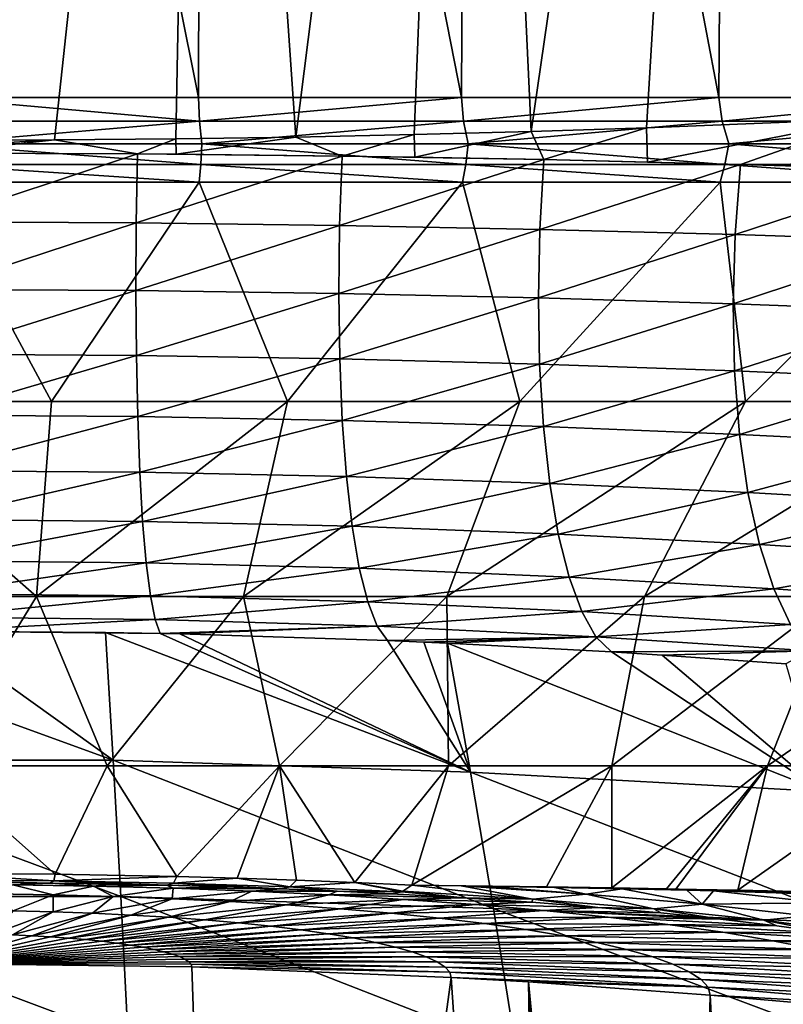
# Model space of a CAD drawing. Header units: metres. Extents: x -90 to 304, y -90 to 74.
# Tile 49 of 256: x 0.76 to 7.44, y -76.74 to -68.13. Entities that reach past the tile are written whole.
import ezdxf

# ---------------------------------------------------------------- set-up
doc = ezdxf.new("R2010")
doc.units = ezdxf.units.M
doc.layers.add('solid_21662050_350', color=7, linetype='CONTINUOUS')

msp = doc.modelspace()

# ---------------------------------------------------------------- linework, layer by layer
at = {"layer": 'solid_21662050_350'}
for points in [[(0, -57.25, 22.5), (0, -68.809189, 22.5), (2.324158, -68.809189, 22.379641)], [(2.352081, -57.25, 22.37672), (0, -57.25, 22.5), (2.324158, -68.809189, 22.379641)], [(0, -69.185211, -22.5), (0, -57.25, -22.5), (2.352081, -57.25, -22.37672)], [(1.064725, -69.181488, -22.474794), (0, -69.185211, -22.5), (2.352081, -57.25, -22.37672)], [(2.125535, -69.172195, -22.399378), (1.064725, -69.181488, -22.474794), (2.352081, -57.25, -22.37672)], [(3.174074, -69.156425, -22.274992), (2.125535, -69.172195, -22.399378), (2.352081, -57.25, -22.37672)], [(2.352081, -57.25, 22.37672), (2.324158, -68.809189, 22.379641), (4.623451, -68.809189, 22.019848)], [(4.677896, -57.25, 22.008341), (2.352081, -57.25, 22.37672), (4.623451, -68.809189, 22.019848)], [(3.174074, -69.156425, -22.274992), (2.352081, -57.25, -22.37672), (4.677896, -57.25, -22.008341)], [(4.210324, -69.134697, -22.10256), (3.174074, -69.156425, -22.274992), (4.677896, -57.25, -22.008341)], [(5.233034, -69.107201, -21.882992), (4.210324, -69.134697, -22.10256), (4.677896, -57.25, -22.008341)], [(4.677896, -57.25, 22.008341), (4.623451, -68.809189, 22.019848), (6.873279, -68.809189, 21.424473)], [(6.952685, -57.25, 21.398838), (4.677896, -57.25, 22.008341), (6.873279, -68.809189, 21.424473)], [(5.233034, -69.107201, -21.882992), (4.677896, -57.25, -22.008341), (6.952685, -57.25, -21.398838)], [(6.239777, -69.074722, -21.617474), (5.233034, -69.107201, -21.882992), (6.952685, -57.25, -21.398838)], [(8.197012, -68.996078, -20.953735), (6.239777, -69.074722, -21.617474), (6.952685, -57.25, -21.398838)], [(6.952685, -57.25, 21.398838), (6.873279, -68.809189, 21.424473), (9.049573, -68.809189, 20.599884)], [(9.151776, -57.25, 20.554686), (6.952685, -57.25, 21.398838), (9.049573, -68.809189, 20.599884)], [(8.197012, -68.996078, -20.953735), (6.952685, -57.25, -21.398838), (9.151776, -57.25, -20.554686)], [(-0.000862, -69.01651, 22.478273), (2.333123, -69.01651, 22.356863), (0, -68.809189, 22.5)], [(2.333123, -69.01651, 22.356863), (2.324158, -68.809189, 22.379641), (0, -68.809189, 22.5)], [(2.333123, -69.01651, 22.356863), (4.623451, -68.809189, 22.019848), (2.324158, -68.809189, 22.379641)], [(2.333123, -69.01651, 22.356863), (4.641887, -69.01651, 21.993765), (4.623451, -68.809189, 22.019848)], [(4.641887, -69.01651, 21.993765), (6.873279, -68.809189, 21.424473), (4.623451, -68.809189, 22.019848)], [(4.641887, -69.01651, 21.993765), (6.900469, -69.01651, 21.392904), (6.873279, -68.809189, 21.424473)], [(6.900469, -69.01651, 21.392904), (9.049573, -68.809189, 20.599884), (6.873279, -68.809189, 21.424473)], [(6.900469, -69.01651, 21.392904), (9.084454, -69.01651, 20.560776), (9.049573, -68.809189, 20.599884)], [(-0.000058, -69.215393, 22.413786), (2.333123, -69.01651, 22.356863), (-0.000862, -69.01651, 22.478273)], [(-0.000058, -69.215393, 22.413786), (2.35424, -69.215393, 22.289803), (2.333123, -69.01651, 22.356863)], [(2.35424, -69.215393, 22.289803), (4.641887, -69.01651, 21.993765), (2.333123, -69.01651, 22.356863)], [(2.35424, -69.215393, 22.289803), (4.682492, -69.215393, 21.919216), (4.641887, -69.01651, 21.993765)], [(4.682492, -69.215393, 21.919216), (6.900469, -69.01651, 21.392904), (4.641887, -69.01651, 21.993765)], [(4.682492, -69.215393, 21.919216), (6.958938, -69.215393, 21.306126), (6.900469, -69.01651, 21.392904)], [(6.248438, -69.37458, -21.603241), (6.239777, -69.074722, -21.617474), (8.197012, -68.996078, -20.953735)], [(6.248438, -69.37458, -21.603241), (8.197012, -68.996078, -20.953735), (7.063209, -69.396011, -21.346277)], [(6.958938, -69.215393, 21.306126), (9.084454, -69.01651, 20.560776), (6.900469, -69.01651, 21.392904)], [(6.958938, -69.215393, 21.306126), (9.158394, -69.215393, 20.457312), (9.084454, -69.01651, 20.560776)], [(7.063209, -69.396011, -21.346277), (8.197012, -68.996078, -20.953735), (7.47205, -69.407631, -21.203878)], [(5.34191, -69.3536, -21.848644), (5.233034, -69.107201, -21.882992), (6.239777, -69.074722, -21.617474)], [(5.34191, -69.3536, -21.848644), (6.239777, -69.074722, -21.617474), (6.248438, -69.37458, -21.603241)], [(0, -69.240646, -22.499617), (0, -69.185211, -22.5), (1.064725, -69.181488, -22.474794)], [(1.791658, -69.30246, -22.42654), (0, -69.296066, -22.498463), (1.064725, -69.181488, -22.474794)], [(0, -69.240646, -22.499617), (1.064725, -69.181488, -22.474794), (0, -69.296066, -22.498463)], [(1.791658, -69.30246, -22.42654), (1.064725, -69.181488, -22.474794), (2.125535, -69.172195, -22.399378)], [(1.791658, -69.30246, -22.42654), (2.125535, -69.172195, -22.399378), (2.127226, -69.305199, -22.396997)], [(2.127226, -69.305199, -22.396997), (2.125535, -69.172195, -22.399378), (3.174074, -69.156425, -22.274992)], [(2.127226, -69.305199, -22.396997), (3.174074, -69.156425, -22.274992), (3.580712, -69.322029, -22.209442)], [(3.580712, -69.322029, -22.209442), (3.174074, -69.156425, -22.274992), (4.210324, -69.134697, -22.10256)], [(3.580712, -69.322029, -22.209442), (4.210324, -69.134697, -22.10256), (4.21495, -69.332031, -22.096718)], [(4.21495, -69.332031, -22.096718), (4.210324, -69.134697, -22.10256), (5.233034, -69.107201, -21.882992)], [(4.21495, -69.332031, -22.096718), (5.233034, -69.107201, -21.882992), (5.34191, -69.3536, -21.848644)], [(-0.000059, -69.396515, 22.309353), (2.34327, -69.396515, 22.185949), (-0.000058, -69.215393, 22.413786)], [(2.34327, -69.396515, 22.185949), (2.35424, -69.215393, 22.289803), (-0.000058, -69.215393, 22.413786)], [(2.34327, -69.396515, 22.185949), (4.660674, -69.396515, 21.817089), (2.35424, -69.215393, 22.289803)], [(4.660674, -69.396515, 21.817089), (4.682492, -69.215393, 21.919216), (2.35424, -69.215393, 22.289803)], [(4.660674, -69.396515, 21.817089), (6.926514, -69.396515, 21.206854), (4.682492, -69.215393, 21.919216)], [(6.926514, -69.396515, 21.206854), (6.958938, -69.215393, 21.306126), (4.682492, -69.215393, 21.919216)], [(6.926514, -69.396515, 21.206854), (9.115722, -69.396515, 20.361996), (6.958938, -69.215393, 21.306126)], [(9.115722, -69.396515, 20.361996), (9.158394, -69.215393, 20.457312), (6.958938, -69.215393, 21.306126)], [(1.791658, -69.30246, -22.42654), (0, -69.897163, -22.52597), (0, -69.296066, -22.498463)], [(1.78027, -69.905594, -22.452913), (0, -69.897163, -22.52597), (1.791658, -69.30246, -22.42654)], [(1.78027, -69.905594, -22.452913), (1.791658, -69.30246, -22.42654), (3.580712, -69.322029, -22.209442)], [(1.78027, -69.905594, -22.452913), (3.580712, -69.322029, -22.209442), (3.557381, -69.927834, -22.232113)], [(1.791658, -69.30246, -22.42654), (2.127226, -69.305199, -22.396997), (3.580712, -69.322029, -22.209442)], [(3.557381, -69.927834, -22.232113), (3.580712, -69.322029, -22.209442), (5.34191, -69.3536, -21.848644)], [(3.557381, -69.927834, -22.232113), (5.34191, -69.3536, -21.848644), (5.306555, -69.962791, -21.865047)], [(3.580712, -69.322029, -22.209442), (4.21495, -69.332031, -22.096718), (5.34191, -69.3536, -21.848644)], [(5.306555, -69.962791, -21.865047), (5.34191, -69.3536, -21.848644), (7.063209, -69.396011, -21.346277)], [(5.34191, -69.3536, -21.848644), (6.248438, -69.37458, -21.603241), (7.063209, -69.396011, -21.346277)], [(-0.000059, -69.396515, 22.309353), (-0.000059, -69.551826, 22.169697), (2.3286, -69.551826, 22.047066)], [(-0.000059, -69.396515, 22.309353), (2.3286, -69.551826, 22.047066), (2.34327, -69.396515, 22.185949)], [(2.34327, -69.396515, 22.185949), (2.3286, -69.551826, 22.047066), (4.631496, -69.551826, 21.680515)], [(2.34327, -69.396515, 22.185949), (4.631496, -69.551826, 21.680515), (4.660674, -69.396515, 21.817089)], [(4.660674, -69.396515, 21.817089), (4.631496, -69.551826, 21.680515), (6.883152, -69.551826, 21.0741)], [(4.660674, -69.396515, 21.817089), (6.883152, -69.551826, 21.0741), (6.926514, -69.396515, 21.206854)], [(5.306555, -69.962791, -21.865047), (7.063209, -69.396011, -21.346277), (7.014633, -70.008759, -21.354305)], [(6.926514, -69.396515, 21.206854), (6.883152, -69.551826, 21.0741), (9.058656, -69.551826, 20.234531)], [(6.926514, -69.396515, 21.206854), (9.058656, -69.551826, 20.234531), (9.115722, -69.396515, 20.361996)], [(7.014633, -70.008759, -21.354305), (7.063209, -69.396011, -21.346277), (8.7311, -69.447006, -20.706068)], [(7.014633, -70.008759, -21.354305), (8.7311, -69.447006, -20.706068), (8.669132, -70.063339, -20.703644)], [(7.063209, -69.396011, -21.346277), (7.47205, -69.407631, -21.203878), (8.7311, -69.447006, -20.706068)], [(-0.000059, -69.551826, 22.169697), (-1.03787, -71.466339, 19.820648), (1.037589, -71.466339, 19.820663)], [(2.3286, -69.551826, 22.047066), (-0.000059, -69.551826, 22.169697), (1.037589, -71.466339, 19.820663)], [(2.3286, -69.551826, 22.047066), (1.037589, -71.466339, 19.820663), (3.101702, -71.466339, 19.603947)], [(4.631496, -69.551826, 21.680515), (2.3286, -69.551826, 22.047066), (3.101702, -71.466339, 19.603947)], [(4.631496, -69.551826, 21.680515), (3.101702, -71.466339, 19.603947), (5.1319, -71.466339, 19.172869)], [(6.883152, -69.551826, 21.0741), (4.631496, -69.551826, 21.680515), (5.1319, -71.466339, 19.172869)], [(6.883152, -69.551826, 21.0741), (5.1319, -71.466339, 19.172869), (7.105982, -71.466339, 18.532143)], [(9.058656, -69.551826, 20.234531), (6.883152, -69.551826, 21.0741), (7.105982, -71.466339, 18.532143)], [(9.058656, -69.551826, 20.234531), (7.105982, -71.466339, 18.532143), (9.002363, -71.466339, 17.688774)], [(1.78027, -69.905594, -22.452913), (0, -70.487762, -22.641163), (0, -69.897163, -22.52597)], [(1.776892, -70.497208, -22.566916), (0, -70.487762, -22.641163), (1.78027, -69.905594, -22.452913)], [(1.776892, -70.497208, -22.566916), (1.78027, -69.905594, -22.452913), (3.557381, -69.927834, -22.232113)], [(1.776892, -70.497208, -22.566916), (3.557381, -69.927834, -22.232113), (3.55023, -70.522507, -22.342125)], [(3.55023, -70.522507, -22.342125), (3.557381, -69.927834, -22.232113), (5.306555, -69.962791, -21.865047)], [(3.55023, -70.522507, -22.342125), (5.306555, -69.962791, -21.865047), (5.294899, -70.562286, -21.968376)], [(5.294899, -70.562286, -21.968376), (5.306555, -69.962791, -21.865047), (7.014633, -70.008759, -21.354305)], [(5.294899, -70.562286, -21.968376), (7.014633, -70.008759, -21.354305), (6.997488, -70.614388, -21.448454)], [(6.997488, -70.614388, -21.448454), (7.014633, -70.008759, -21.354305), (8.669132, -70.063339, -20.703644)], [(6.997488, -70.614388, -21.448454), (8.669132, -70.063339, -20.703644), (8.645425, -70.675858, -20.786402)], [(1.776892, -70.497208, -22.566916), (0, -71.055138, -22.841558), (0, -70.487762, -22.641163)], [(1.780892, -71.065826, -22.7661), (0, -71.055138, -22.841558), (1.776892, -70.497208, -22.566916)], [(1.780892, -71.065826, -22.7661), (1.776892, -70.497208, -22.566916), (3.55023, -70.522507, -22.342125)], [(1.780892, -71.065826, -22.7661), (3.55023, -70.522507, -22.342125), (3.557971, -71.094917, -22.537241)], [(3.557971, -71.094917, -22.537241), (3.55023, -70.522507, -22.342125), (5.294899, -70.562286, -21.968376)], [(3.557971, -71.094917, -22.537241), (5.294899, -70.562286, -21.968376), (5.305808, -71.140785, -22.156578)], [(5.305808, -71.140785, -22.156578), (5.294899, -70.562286, -21.968376), (6.997488, -70.614388, -21.448454)], [(5.305808, -71.140785, -22.156578), (6.997488, -70.614388, -21.448454), (7.010759, -71.200829, -21.626949)], [(7.010759, -71.200829, -21.626949), (6.997488, -70.614388, -21.448454), (8.645425, -70.675858, -20.786402)], [(7.010759, -71.200829, -21.626949), (8.645425, -70.675858, -20.786402), (8.660108, -71.2715, -20.952518)], [(1.780892, -71.065826, -22.7661), (0, -71.587074, -23.122841), (0, -71.055138, -22.841558)], [(1.792183, -71.599167, -23.046165), (0, -71.587074, -23.122841), (1.780892, -71.065826, -22.7661)], [(1.792183, -71.599167, -23.046165), (1.780892, -71.065826, -22.7661), (3.557971, -71.094917, -22.537241)], [(1.792183, -71.599167, -23.046165), (3.557971, -71.094917, -22.537241), (3.580437, -71.632622, -22.813213)], [(3.580437, -71.632622, -22.813213), (3.557971, -71.094917, -22.537241), (5.305808, -71.140785, -22.156578)], [(3.580437, -71.632622, -22.813213), (5.305808, -71.140785, -22.156578), (5.339043, -71.685562, -22.425505)], [(5.339043, -71.685562, -22.425505), (5.305808, -71.140785, -22.156578), (7.010759, -71.200829, -21.626949)], [(5.339043, -71.685562, -22.425505), (7.010759, -71.200829, -21.626949), (7.054149, -71.754951, -21.885799)], [(7.054149, -71.754951, -21.885799), (7.010759, -71.200829, -21.626949), (8.660108, -71.2715, -20.952518)], [(7.054149, -71.754951, -21.885799), (8.660108, -71.2715, -20.952518), (8.712849, -71.836693, -21.198214)], [(0.908678, -73.172813, 17.334229), (1.037589, -71.466339, 19.820663), (-1.03787, -71.466339, 19.820648)], [(0.908678, -73.172813, 17.334229), (-1.03787, -71.466339, 19.820648), (-0.908967, -73.172813, 17.334213)], [(0.908678, -73.172813, 17.334229), (3.101702, -71.466339, 19.603947), (1.037589, -71.466339, 19.820663)], [(2.716359, -73.172813, 17.144171), (3.101702, -71.466339, 19.603947), (0.908678, -73.172813, 17.334229)], [(2.716359, -73.172813, 17.144171), (5.1319, -71.466339, 19.172869), (3.101702, -71.466339, 19.603947)], [(4.494256, -73.172813, 16.766123), (5.1319, -71.466339, 19.172869), (2.716359, -73.172813, 17.144171)], [(4.494256, -73.172813, 16.766123), (7.105982, -71.466339, 18.532143), (5.1319, -71.466339, 19.172869)], [(6.222871, -73.172813, 16.204229), (7.105982, -71.466339, 18.532143), (4.494256, -73.172813, 16.766123)], [(6.222871, -73.172813, 16.204229), (9.002363, -71.466339, 17.688774), (7.105982, -71.466339, 18.532143)], [(7.883251, -73.172813, 15.464655), (9.002363, -71.466339, 17.688774), (6.222871, -73.172813, 16.204229)], [(1.792183, -71.599167, -23.046165), (0, -72.072113, -23.478952), (0, -71.587074, -23.122841)], [(1.810521, -72.085716, -23.401064), (0, -72.072113, -23.478952), (1.792183, -71.599167, -23.046165)], [(1.810521, -72.085716, -23.401064), (1.792183, -71.599167, -23.046165), (3.580437, -71.632622, -22.813213)], [(1.810521, -72.085716, -23.401064), (3.580437, -71.632622, -22.813213), (3.617137, -72.123909, -23.164038)], [(3.617137, -72.123909, -23.164038), (3.580437, -71.632622, -22.813213), (5.339043, -71.685562, -22.425505)], [(3.617137, -72.123909, -23.164038), (5.339043, -71.685562, -22.425505), (5.393873, -72.184601, -22.769238)], [(5.393873, -72.184601, -22.769238), (5.339043, -71.685562, -22.425505), (7.054149, -71.754951, -21.885799)], [(5.393873, -72.184601, -22.769238), (7.054149, -71.754951, -21.885799), (7.126688, -72.264381, -22.219213)], [(7.126688, -72.264381, -22.219213), (7.054149, -71.754951, -21.885799), (8.712849, -71.836693, -21.198214)], [(7.126688, -72.264381, -22.219213), (8.712849, -71.836693, -21.198214), (8.802445, -72.358582, -21.517895)], [(1.810521, -72.085716, -23.401064), (0, -72.499802, -23.90222), (0, -72.072113, -23.478952)], [(1.835511, -72.514961, -23.823132), (0, -72.499802, -23.90222), (1.810521, -72.085716, -23.401064)], [(1.835511, -72.514961, -23.823132), (1.810521, -72.085716, -23.401064), (3.617137, -72.123909, -23.164038)], [(1.835511, -72.514961, -23.823132), (3.617137, -72.123909, -23.164038), (3.667274, -72.558098, -23.582081)], [(3.667274, -72.558098, -23.582081), (3.617137, -72.123909, -23.164038), (5.393873, -72.184601, -22.769238)], [(3.667274, -72.558098, -23.582081), (5.393873, -72.184601, -22.769238), (5.469088, -72.62693, -23.180202)], [(5.469088, -72.62693, -23.180202), (5.393873, -72.184601, -22.769238), (7.126688, -72.264381, -22.219213)], [(5.469088, -72.62693, -23.180202), (7.126688, -72.264381, -22.219213), (7.226753, -72.71772, -22.619738)], [(7.226753, -72.71772, -22.619738), (7.126688, -72.264381, -22.219213), (8.802445, -72.358582, -21.517895)], [(7.226753, -72.71772, -22.619738), (8.802445, -72.358582, -21.517895), (8.92686, -72.825287, -21.904289)], [(1.835511, -72.514961, -23.823132), (0, -72.860931, -24.383532), (0, -72.499802, -23.90222)], [(1.866612, -72.877632, -24.303253), (0, -72.860931, -24.383532), (1.835511, -72.514961, -23.823132)], [(1.866612, -72.877632, -24.303253), (1.835511, -72.514961, -23.823132), (3.667274, -72.558098, -23.582081)], [(1.866612, -72.877632, -24.303253), (3.667274, -72.558098, -23.582081), (3.729757, -72.925728, -24.058243)], [(3.729757, -72.925728, -24.058243), (3.667274, -72.558098, -23.582081), (5.469088, -72.62693, -23.180202)], [(3.729757, -72.925728, -24.058243), (5.469088, -72.62693, -23.180202), (5.563034, -73.0028, -23.649351)], [(5.563034, -73.0028, -23.649351), (5.469088, -72.62693, -23.180202), (7.226753, -72.71772, -22.619738)], [(5.563034, -73.0028, -23.649351), (7.226753, -72.71772, -22.619738), (7.352108, -73.10482, -23.078411)], [(7.352108, -73.10482, -23.078411), (7.226753, -72.71772, -22.619738), (8.92686, -72.825287, -21.904289)], [(1.866612, -72.877632, -24.303253), (0, -73.147728, -24.912516), (0, -72.860931, -24.383532)], [(1.903153, -73.165901, -24.831062), (0, -73.147728, -24.912516), (1.866612, -72.877632, -24.303253)], [(1.903153, -73.165901, -24.831062), (1.866612, -72.877632, -24.303253), (3.729757, -72.925728, -24.058243)], [(7.352108, -73.10482, -23.078411), (8.92686, -72.825287, -21.904289), (9.08326, -73.226189, -22.348598)], [(1.903153, -73.165901, -24.831062), (3.729757, -72.925728, -24.058243), (3.803226, -73.218811, -24.582167)], [(3.803226, -73.218811, -24.582167), (3.729757, -72.925728, -24.058243), (5.563034, -73.0028, -23.649351)], [(3.803226, -73.218811, -24.582167), (5.563034, -73.0028, -23.649351), (5.673641, -73.303932, -24.166351)], [(5.673641, -73.303932, -24.166351), (5.563034, -73.0028, -23.649351), (7.352108, -73.10482, -23.078411)], [(1.903153, -73.165901, -24.831062), (0, -73.354004, -25.477779), (0, -73.147728, -24.912516)], [(5.673641, -73.303932, -24.166351), (7.352108, -73.10482, -23.078411), (7.499947, -73.41703, -23.58498)], [(7.499947, -73.41703, -23.58498), (7.352108, -73.10482, -23.078411), (9.08326, -73.226189, -22.348598)], [(0.908678, -73.172813, 17.334229), (-0.908967, -73.172813, 17.334213), (0.000069, -74.651749, 14.72672)], [(1.944345, -73.373543, -25.395159), (0, -73.354004, -25.477779), (1.903153, -73.165901, -24.831062)], [(0.908678, -73.172813, 17.334229), (0.000069, -74.651749, 14.72672), (1.524759, -74.651749, 14.647573)], [(2.716359, -73.172813, 17.144171), (0.908678, -73.172813, 17.334229), (1.524759, -74.651749, 14.647573)], [(2.716359, -73.172813, 17.144171), (1.524759, -74.651749, 14.647573), (3.033061, -74.651749, 14.410996)], [(1.944345, -73.373543, -25.395159), (1.903153, -73.165901, -24.831062), (3.803226, -73.218811, -24.582167)], [(1.944345, -73.373543, -25.395159), (3.803226, -73.218811, -24.582167), (3.886081, -73.430962, -25.14245)], [(4.494256, -73.172813, 16.766123), (2.716359, -73.172813, 17.144171), (3.033061, -74.651749, 14.410996)], [(4.494256, -73.172813, 16.766123), (3.033061, -74.651749, 14.410996), (4.508764, -74.651749, 14.019533)], [(3.886081, -73.430962, -25.14245), (3.803226, -73.218811, -24.582167), (5.673641, -73.303932, -24.166351)], [(6.222871, -73.172813, 16.204229), (4.494256, -73.172813, 16.766123), (4.508764, -74.651749, 14.019533)], [(6.222871, -73.172813, 16.204229), (4.508764, -74.651749, 14.019533), (5.936008, -74.651749, 13.477391)], [(7.883251, -73.172813, 15.464655), (5.936008, -74.651749, 13.477391), (7.299453, -74.651749, 12.790397)], [(7.883251, -73.172813, 15.464655), (6.222871, -73.172813, 16.204229), (5.936008, -74.651749, 13.477391)], [(9.45719, -73.172813, 14.555506), (7.299453, -74.651749, 12.790397), (8.584445, -74.651749, 11.965934)], [(9.45719, -73.172813, 14.555506), (7.883251, -73.172813, 15.464655), (7.299453, -74.651749, 12.790397)], [(3.886081, -73.430962, -25.14245), (5.673641, -73.303932, -24.166351), (5.798473, -73.523697, -24.719818)], [(5.798473, -73.523697, -24.719818), (5.673641, -73.303932, -24.166351), (7.499947, -73.41703, -23.58498)], [(1.944345, -73.373543, -25.395159), (0, -73.475327, -26.06715), (0, -73.354004, -25.477779)], [(1.944345, -73.373543, -25.395159), (1.989508, -73.495911, -25.982128), (0, -73.475327, -26.06715)], [(1.944345, -73.373543, -25.395159), (3.886081, -73.430962, -25.14245), (1.989508, -73.495911, -25.982128)], [(1.576861, -74.603554, -34.265572), (-1.561196, -74.603264, -34.266205), (-1.495317, -73.486954, -26.019167)], [(1.576861, -74.603554, -34.265572), (-1.495317, -73.486954, -26.019167), (0, -73.475327, -26.06715)], [(1.510293, -73.48719, -26.0182), (1.576861, -74.603554, -34.265572), (0, -73.475327, -26.06715)], [(1.989508, -73.495911, -25.982128), (1.510293, -73.48719, -26.0182), (0, -73.475327, -26.06715)], [(4.702841, -74.708023, -33.918243), (1.576861, -74.603554, -34.265572), (1.510293, -73.48719, -26.0182)], [(1.989508, -73.495911, -25.982128), (4.702841, -74.708023, -33.918243), (1.510293, -73.48719, -26.0182)], [(3.886081, -73.430962, -25.14245), (2.16068, -73.499596, -25.966827), (1.989508, -73.495911, -25.982128)], [(3.886081, -73.430962, -25.14245), (3.977029, -73.55732, -25.724854), (2.16068, -73.499596, -25.966827)], [(3.886081, -73.430962, -25.14245), (5.798473, -73.523697, -24.719818), (3.977029, -73.55732, -25.724854)], [(5.798473, -73.523697, -24.719818), (7.499947, -73.41703, -23.58498), (7.666965, -73.647377, -24.128111)], [(1.989508, -73.495911, -25.982128), (2.16068, -73.499596, -25.966827), (4.702841, -74.708023, -33.918243)], [(2.16068, -73.499596, -25.966827), (3.977029, -73.55732, -25.724854), (4.702841, -74.708023, -33.918243)], [(5.798473, -73.523697, -24.719818), (4.293528, -73.570824, -25.667532), (3.977029, -73.55732, -25.724854)], [(3.977029, -73.55732, -25.724854), (4.293528, -73.570824, -25.667532), (4.702841, -74.708023, -33.918243)], [(5.798473, -73.523697, -24.719818), (4.501414, -73.580246, -25.627378), (4.293528, -73.570824, -25.667532)], [(4.293528, -73.570824, -25.667532), (4.501414, -73.580246, -25.627378), (4.702841, -74.708023, -33.918243)], [(5.798473, -73.523697, -24.719818), (5.935622, -73.656998, -25.295105), (4.501414, -73.580246, -25.627378)], [(7.781011, -74.875252, -32.934406), (4.702841, -74.708023, -33.918243), (4.501414, -73.580246, -25.627378)], [(5.935622, -73.656998, -25.295105), (7.781011, -74.875252, -32.934406), (4.501414, -73.580246, -25.627378)], [(5.798473, -73.523697, -24.719818), (7.666965, -73.647377, -24.128111), (5.935622, -73.656998, -25.295105)], [(7.666965, -73.647377, -24.128111), (6.375892, -73.684616, -25.173197), (5.935622, -73.656998, -25.295105)], [(5.935622, -73.656998, -25.295105), (6.375892, -73.684616, -25.173197), (7.781011, -74.875252, -32.934406)], [(7.666965, -73.647377, -24.128111), (7.459092, -73.760429, -24.83165), (6.375892, -73.684616, -25.173197)], [(6.375892, -73.684616, -25.173197), (7.459092, -73.760429, -24.83165), (7.781011, -74.875252, -32.934406)], [(1.643595, -75.79554, -42.522781), (-1.627266, -75.795242, -42.523338), (-1.561196, -74.603264, -34.266205)], [(1.576861, -74.603554, -34.265572), (1.643595, -75.79554, -42.522781), (-1.561196, -74.603264, -34.266205)], [(4.902834, -75.899147, -42.208649), (1.643595, -75.79554, -42.522781), (1.576861, -74.603554, -34.265572)], [(4.702841, -74.708023, -33.918243), (4.902834, -75.899147, -42.208649), (1.576861, -74.603554, -34.265572)], [(0.000069, -74.651749, 14.72672), (0, -75.591919, 12.702513), (1.06943, -75.598564, 12.641713)], [(1.524759, -74.651749, 14.647573), (0.000069, -74.651749, 14.72672), (1.06943, -75.598564, 12.641713)], [(1.524759, -74.651749, 14.647573), (1.06943, -75.598564, 12.641713), (2.135199, -75.61837, 12.45848)], [(3.033061, -74.651749, 14.410996), (1.524759, -74.651749, 14.647573), (2.135199, -75.61837, 12.45848)], [(3.033061, -74.651749, 14.410996), (2.135199, -75.61837, 12.45848), (2.661518, -75.633041, 12.321196)], [(3.033061, -74.651749, 14.410996), (2.661518, -75.633041, 12.321196), (3.180498, -75.65078, 12.15396)], [(3.033061, -74.651749, 14.410996), (3.180498, -75.65078, 12.15396), (3.689963, -75.671494, 11.957355)], [(4.508764, -74.651749, 14.019533), (3.033061, -74.651749, 14.410996), (3.689963, -75.671494, 11.957355)], [(4.508764, -74.651749, 14.019533), (3.689963, -75.671494, 11.957355), (4.1877, -75.695091, 11.732189)], [(5.936008, -74.651749, 13.477391), (4.1877, -75.695091, 11.732189), (5.365993, -75.70961, 11.203449)], [(5.936008, -74.651749, 13.477391), (4.508764, -74.651749, 14.019533), (4.1877, -75.695091, 11.732189)], [(5.936008, -74.651749, 13.477391), (5.365993, -75.70961, 11.203449), (5.938562, -75.718681, 10.885834)], [(7.299453, -74.651749, 12.790397), (5.936008, -74.651749, 13.477391), (5.938562, -75.718681, 10.885834)], [(7.299453, -74.651749, 12.790397), (5.938562, -75.718681, 10.885834), (6.415509, -75.727203, 10.587646)], [(7.299453, -74.651749, 12.790397), (6.415509, -75.727203, 10.587646), (6.496925, -75.728745, 10.533496)], [(7.299453, -74.651749, 12.790397), (6.496925, -75.728745, 10.533496), (7.037531, -75.739639, 10.148125)], [(8.584445, -74.651749, 11.965934), (7.037531, -75.739639, 10.148125), (7.559419, -75.751228, 9.729928)], [(8.584445, -74.651749, 11.965934), (7.299453, -74.651749, 12.790397), (7.037531, -75.739639, 10.148125)], [(8.106039, -76.031342, -41.054577), (4.902834, -75.899147, -42.208649), (4.702841, -74.708023, -33.918243)], [(7.781011, -74.875252, -32.934406), (8.106039, -76.031342, -41.054577), (4.702841, -74.708023, -33.918243)], [(1.059275, -75.658089, 12.449361), (1.06943, -75.598564, 12.641713), (0, -75.591919, 12.702513)], [(0, -75.651405, 12.510365), (1.059275, -75.658089, 12.449361), (0, -75.591919, 12.702513)], [(1.059275, -75.658089, 12.449361), (2.135199, -75.61837, 12.45848), (1.06943, -75.598564, 12.641713)], [(1.059275, -75.658089, 12.449361), (2.104622, -75.677719, 12.26794), (2.135199, -75.61837, 12.45848)], [(2.104622, -75.677719, 12.26794), (2.661518, -75.633041, 12.321196), (2.135199, -75.61837, 12.45848)], [(2.104622, -75.677719, 12.26794), (3.122685, -75.709473, 11.969821), (2.661518, -75.633041, 12.321196)], [(3.122685, -75.709473, 11.969821), (3.180498, -75.65078, 12.15396), (2.661518, -75.633041, 12.321196)], [(0, -75.651405, 12.510365), (0.51175, -75.672409, 12.295115), (1.024262, -75.6772, 12.251318)], [(0, -75.651405, 12.510365), (1.024262, -75.6772, 12.251318), (1.059275, -75.658089, 12.449361)], [(0.701878, -75.69265, 10.019804), (1.024262, -75.6772, 12.251318), (0.51175, -75.672409, 12.295115)], [(1.054142, -75.78006, 7.694526), (0.701878, -75.69265, 10.019804), (0.526783, -75.771584, 7.759264)], [(0.701878, -75.69265, 10.019804), (1.404531, -75.703918, 9.933604), (1.024262, -75.6772, 12.251318)], [(1.054142, -75.78006, 7.694526), (1.404531, -75.703918, 9.933604), (0.701878, -75.69265, 10.019804)], [(1.059275, -75.658089, 12.449361), (1.024262, -75.6772, 12.251318), (1.536187, -75.68515, 12.178112)], [(1.404531, -75.703918, 9.933604), (1.536187, -75.68515, 12.178112), (1.024262, -75.6772, 12.251318)], [(1.577976, -75.793983, 7.588578), (1.404531, -75.703918, 9.933604), (1.054142, -75.78006, 7.694526)], [(1.059275, -75.658089, 12.449361), (1.536187, -75.68515, 12.178112), (2.045519, -75.696205, 12.075532)], [(1.059275, -75.658089, 12.449361), (2.045519, -75.696205, 12.075532), (2.104622, -75.677719, 12.26794)], [(1.404531, -75.703918, 9.933604), (2.045519, -75.696205, 12.075532), (1.536187, -75.68515, 12.178112)], [(1.404531, -75.703918, 9.933604), (2.102493, -75.722473, 9.79246), (2.045519, -75.696205, 12.075532)], [(1.577976, -75.793983, 7.588578), (2.102493, -75.722473, 9.79246), (1.404531, -75.703918, 9.933604)], [(2.094225, -75.813194, 7.442734), (2.102493, -75.722473, 9.79246), (1.577976, -75.793983, 7.588578)], [(2.104622, -75.677719, 12.26794), (2.045519, -75.696205, 12.075532), (2.550032, -75.710297, 11.943812)], [(2.102493, -75.722473, 9.79246), (2.550032, -75.710297, 11.943812), (2.045519, -75.696205, 12.075532)], [(2.094225, -75.813194, 7.442734), (2.790348, -75.748062, 9.598133), (2.102493, -75.722473, 9.79246)], [(2.102493, -75.722473, 9.79246), (3.04765, -75.727333, 11.783326), (2.550032, -75.710297, 11.943812)], [(2.102493, -75.722473, 9.79246), (2.790348, -75.748062, 9.598133), (3.04765, -75.727333, 11.783326)], [(2.104622, -75.677719, 12.26794), (2.550032, -75.710297, 11.943812), (3.04765, -75.727333, 11.783326)], [(2.104622, -75.677719, 12.26794), (3.04765, -75.727333, 11.783326), (3.122685, -75.709473, 11.969821)], [(2.790348, -75.748062, 9.598133), (3.535843, -75.747223, 11.594796), (3.04765, -75.727333, 11.783326)], [(3.122685, -75.709473, 11.969821), (3.04765, -75.727333, 11.783326), (3.535843, -75.747223, 11.594796)], [(3.122685, -75.709473, 11.969821), (3.689963, -75.671494, 11.957355), (3.180498, -75.65078, 12.15396)], [(3.122685, -75.709473, 11.969821), (4.100688, -75.752625, 11.559596), (3.689963, -75.671494, 11.957355)], [(3.122685, -75.709473, 11.969821), (3.535843, -75.747223, 11.594796), (4.100688, -75.752625, 11.559596)], [(4.109384, -75.748726, 11.577042), (4.1877, -75.695091, 11.732189), (3.689963, -75.671494, 11.957355)], [(4.100688, -75.752625, 11.559596), (4.109384, -75.748726, 11.577042), (3.689963, -75.671494, 11.957355)], [(5.247201, -75.816826, 10.942887), (4.1877, -75.695091, 11.732189), (4.109384, -75.748726, 11.577042)], [(4.621011, -75.701248, 11.552636), (5.365993, -75.70961, 11.203449), (4.1877, -75.695091, 11.732189)], [(5.247201, -75.816826, 10.942887), (4.621011, -75.701248, 11.552636), (4.1877, -75.695091, 11.732189)], [(4.819935, -75.704292, 11.463319), (5.365993, -75.70961, 11.203449), (4.621011, -75.701248, 11.552636)], [(4.819935, -75.704292, 11.463319), (4.621011, -75.701248, 11.552636), (5.714014, -75.773499, 10.889318)], [(5.247201, -75.816826, 10.942887), (5.714014, -75.773499, 10.889318), (4.621011, -75.701248, 11.552636)], [(5.435802, -75.714691, 11.157681), (5.365993, -75.70961, 11.203449), (4.819935, -75.704292, 11.463319)], [(5.435802, -75.714691, 11.157681), (4.819935, -75.704292, 11.463319), (5.714014, -75.773499, 10.889318)], [(5.435802, -75.714691, 11.157681), (5.938562, -75.718681, 10.885834), (5.365993, -75.70961, 11.203449)], [(6.027099, -75.726334, 10.819322), (5.938562, -75.718681, 10.885834), (5.435802, -75.714691, 11.157681)], [(6.027099, -75.726334, 10.819322), (5.435802, -75.714691, 11.157681), (5.714014, -75.773499, 10.889318)], [(6.027099, -75.726334, 10.819322), (5.714014, -75.773499, 10.889318), (6.725639, -75.861015, 10.115716)], [(6.027099, -75.726334, 10.819322), (6.415509, -75.727203, 10.587646), (5.938562, -75.718681, 10.885834)], [(6.027099, -75.726334, 10.819322), (6.593899, -75.73941, 10.448892), (6.415509, -75.727203, 10.587646)], [(6.027099, -75.726334, 10.819322), (6.725639, -75.861015, 10.115716), (6.593899, -75.73941, 10.448892)], [(7.413491, -75.751938, 9.840978), (6.496925, -75.728745, 10.533496), (6.415509, -75.727203, 10.587646)], [(6.593899, -75.73941, 10.448892), (6.824931, -75.745422, 10.283601), (6.415509, -75.727203, 10.587646)], [(7.413491, -75.751938, 9.840978), (6.415509, -75.727203, 10.587646), (6.824931, -75.745422, 10.283601)], [(7.413491, -75.751938, 9.840978), (7.037531, -75.739639, 10.148125), (6.496925, -75.728745, 10.533496)], [(1.709289, -77.045753, -50.771812), (-1.692307, -77.045486, -50.772289), (-1.627266, -75.795242, -42.523338)], [(1.643595, -75.79554, -42.522781), (1.709289, -77.045753, -50.771812), (-1.627266, -75.795242, -42.523338)], [(1.054142, -75.78006, 7.694526), (0.526783, -75.771584, 7.759264), (0.703036, -75.918015, 5.459079)], [(1.054142, -75.78006, 7.694526), (0.703036, -75.918015, 5.459079), (1.052393, -75.927307, 5.388412)], [(1.577976, -75.793983, 7.588578), (1.054142, -75.78006, 7.694526), (1.052393, -75.927307, 5.388412)], [(1.577976, -75.793983, 7.588578), (1.052393, -75.927307, 5.388412), (1.39669, -75.940109, 5.291147)], [(2.094225, -75.813194, 7.442734), (1.577976, -75.793983, 7.588578), (1.39669, -75.940109, 5.291147)], [(2.094225, -75.813194, 7.442734), (1.39669, -75.940109, 5.291147), (1.733533, -75.956329, 5.168066)], [(5.100213, -77.140091, -50.492119), (1.709289, -77.045753, -50.771812), (1.643595, -75.79554, -42.522781)], [(4.902834, -75.899147, -42.208649), (5.100213, -77.140091, -50.492119), (1.643595, -75.79554, -42.522781)], [(2.599295, -75.837509, 7.258172), (2.094225, -75.813194, 7.442734), (1.733533, -75.956329, 5.168066)], [(2.599295, -75.837509, 7.258172), (2.790348, -75.748062, 9.598133), (2.094225, -75.813194, 7.442734)], [(2.599295, -75.837509, 7.258172), (3.463305, -75.780472, 9.352198), (2.790348, -75.748062, 9.598133)], [(3.08948, -75.866806, 7.035878), (3.463305, -75.780472, 9.352198), (2.599295, -75.837509, 7.258172)], [(2.790348, -75.748062, 9.598133), (3.463305, -75.780472, 9.352198), (3.535843, -75.747223, 11.594796)], [(3.08948, -75.866806, 7.035878), (4.116426, -75.819519, 9.05598), (3.463305, -75.780472, 9.352198)], [(3.560803, -75.900963, 6.776754), (4.116426, -75.819519, 9.05598), (3.08948, -75.866806, 7.035878)], [(3.463305, -75.780472, 9.352198), (4.011997, -75.769836, 11.3793), (3.535843, -75.747223, 11.594796)], [(3.463305, -75.780472, 9.352198), (4.634803, -75.804581, 11.052237), (4.011997, -75.769836, 11.3793)], [(3.463305, -75.780472, 9.352198), (4.116426, -75.819519, 9.05598), (4.634803, -75.804581, 11.052237)], [(4.100688, -75.752625, 11.559596), (3.535843, -75.747223, 11.594796), (4.011997, -75.769836, 11.3793)], [(3.560803, -75.900963, 6.776754), (4.744409, -75.865036, 8.710684), (4.116426, -75.819519, 9.05598)], [(4.100688, -75.752625, 11.559596), (4.011997, -75.769836, 11.3793), (4.634803, -75.804581, 11.052237)], [(4.100688, -75.752625, 11.559596), (4.634803, -75.804581, 11.052237), (4.109384, -75.748726, 11.577042)], [(5.247201, -75.816826, 10.942887), (4.109384, -75.748726, 11.577042), (4.634803, -75.804581, 11.052237)], [(4.116426, -75.819519, 9.05598), (5.236591, -75.844292, 10.687815), (4.634803, -75.804581, 11.052237)], [(4.116426, -75.819519, 9.05598), (4.744409, -75.865036, 8.710684), (5.236591, -75.844292, 10.687815)], [(5.247201, -75.816826, 10.942887), (4.634803, -75.804581, 11.052237), (5.236591, -75.844292, 10.687815)], [(5.247201, -75.816826, 10.942887), (5.236591, -75.844292, 10.687815), (5.814221, -75.888863, 10.287701)], [(5.247201, -75.816826, 10.942887), (6.30335, -75.901115, 10.189658), (5.714014, -75.773499, 10.889318)], [(5.247201, -75.816826, 10.942887), (5.814221, -75.888863, 10.287701), (6.30335, -75.901115, 10.189658)], [(6.30335, -75.901115, 10.189658), (6.725639, -75.861015, 10.115716), (5.714014, -75.773499, 10.889318)], [(6.725639, -75.861015, 10.115716), (6.824931, -75.745422, 10.283601), (6.593899, -75.73941, 10.448892)], [(6.725639, -75.861015, 10.115716), (7.765545, -75.849449, 9.394271), (6.824931, -75.745422, 10.283601)], [(7.647841, -75.771027, 9.617715), (6.824931, -75.745422, 10.283601), (7.765545, -75.849449, 9.394271)], [(7.413491, -75.751938, 9.840978), (6.824931, -75.745422, 10.283601), (7.647841, -75.771027, 9.617715)], [(7.413491, -75.751938, 9.840978), (7.559419, -75.751228, 9.729928), (7.037531, -75.739639, 10.148125)], [(7.413491, -75.751938, 9.840978), (8.324, -75.78183, 8.991662), (7.559419, -75.751228, 9.729928)], [(7.413491, -75.751938, 9.840978), (7.647841, -75.771027, 9.617715), (8.324, -75.78183, 8.991662)], [(2.599295, -75.837509, 7.258172), (1.733533, -75.956329, 5.168066), (2.06045, -75.975861, 5.019825)], [(3.08948, -75.866806, 7.035878), (2.599295, -75.837509, 7.258172), (2.06045, -75.975861, 5.019825)], [(3.08948, -75.866806, 7.035878), (2.06045, -75.975861, 5.019825), (2.37479, -75.998627, 4.847023)], [(3.560803, -75.900963, 6.776754), (3.08948, -75.866806, 7.035878), (2.37479, -75.998627, 4.847023)], [(3.560803, -75.900963, 6.776754), (2.37479, -75.998627, 4.847023), (2.673907, -76.024536, 4.650339)], [(4.009295, -75.939827, 6.481823), (3.560803, -75.900963, 6.776754), (2.673907, -76.024536, 4.650339)], [(4.009295, -75.939827, 6.481823), (4.744409, -75.865036, 8.710684), (3.560803, -75.900963, 6.776754)], [(4.009295, -75.939827, 6.481823), (5.341965, -75.916824, 8.317684), (4.744409, -75.865036, 8.710684)], [(4.744409, -75.865036, 8.710684), (5.814221, -75.888863, 10.287701), (5.236591, -75.844292, 10.687815)], [(4.744409, -75.865036, 8.710684), (5.341965, -75.916824, 8.317684), (5.814221, -75.888863, 10.287701)], [(8.428573, -77.21833, -49.170532), (5.100213, -77.140091, -50.492119), (4.902834, -75.899147, -42.208649)], [(8.106039, -76.031342, -41.054577), (8.428573, -77.21833, -49.170532), (4.902834, -75.899147, -42.208649)], [(5.341965, -75.916824, 8.317684), (6.364985, -75.938187, 9.85377), (5.814221, -75.888863, 10.287701)], [(6.30335, -75.901115, 10.189658), (5.814221, -75.888863, 10.287701), (6.364985, -75.938187, 9.85377)], [(6.30335, -75.901115, 10.189658), (7.265024, -76.001083, 9.327199), (6.725639, -75.861015, 10.115716)], [(6.30335, -75.901115, 10.189658), (6.364985, -75.938187, 9.85377), (6.886975, -75.992172, 9.387671)], [(6.30335, -75.901115, 10.189658), (6.886975, -75.992172, 9.387671), (7.265024, -76.001083, 9.327199)], [(6.725639, -75.861015, 10.115716), (7.644646, -75.963219, 9.241383), (7.765545, -75.849449, 9.394271)], [(7.265024, -76.001083, 9.327199), (7.644646, -75.963219, 9.241383), (6.725639, -75.861015, 10.115716)], [(1.052393, -75.927307, 5.388412), (0.703036, -75.918015, 5.459079), (0.526135, -76.122398, 3.193587)], [(1.052393, -75.927307, 5.388412), (0.526135, -76.122398, 3.193587), (0.698263, -76.128799, 3.144961)], [(1.39669, -75.940109, 5.291147), (1.052393, -75.927307, 5.388412), (0.698263, -76.128799, 3.144961)], [(1.39669, -75.940109, 5.291147), (0.698263, -76.128799, 3.144961), (0.866664, -76.136902, 3.083431)], [(1.733533, -75.956329, 5.168066), (1.39669, -75.940109, 5.291147), (0.866664, -76.136902, 3.083431)], [(1.733533, -75.956329, 5.168066), (0.866664, -76.136902, 3.083431), (1.030103, -76.14666, 3.009325)], [(2.06045, -75.975861, 5.019825), (1.733533, -75.956329, 5.168066), (1.030103, -76.14666, 3.009325)], [(2.06045, -75.975861, 5.019825), (1.030103, -76.14666, 3.009325), (1.187256, -76.158035, 2.922938)], [(2.37479, -75.998627, 4.847023), (2.06045, -75.975861, 5.019825), (1.187256, -76.158035, 2.922938)], [(4.009295, -75.939827, 6.481823), (2.673907, -76.024536, 4.650339), (2.955379, -76.053467, 4.430695)], [(4.431329, -75.983215, 6.152471), (4.009295, -75.939827, 6.481823), (2.955379, -76.053467, 4.430695)], [(4.431329, -75.983215, 6.152471), (2.955379, -76.053467, 4.430695), (3.217227, -76.085243, 4.189399)], [(4.823935, -76.030869, 5.790658), (4.431329, -75.983215, 6.152471), (3.217227, -76.085243, 4.189399)], [(4.431329, -75.983215, 6.152471), (5.341965, -75.916824, 8.317684), (4.009295, -75.939827, 6.481823)], [(4.431329, -75.983215, 6.152471), (5.90426, -75.974648, 7.878828), (5.341965, -75.916824, 8.317684)], [(4.823935, -76.030869, 5.790658), (5.90426, -75.974648, 7.878828), (4.431329, -75.983215, 6.152471)], [(4.823935, -76.030869, 5.790658), (6.427341, -76.038147, 7.396732), (5.90426, -75.974648, 7.878828)], [(5.341965, -75.916824, 8.317684), (6.886975, -75.992172, 9.387671), (6.364985, -75.938187, 9.85377)], [(5.341965, -75.916824, 8.317684), (5.90426, -75.974648, 7.878828), (6.886975, -75.992172, 9.387671)], [(5.90426, -75.974648, 7.878828), (7.379165, -76.050774, 8.890414), (6.886975, -75.992172, 9.387671)], [(5.90426, -75.974648, 7.878828), (6.427341, -76.038147, 7.396732), (7.379165, -76.050774, 8.890414)], [(7.265024, -76.001083, 9.327199), (8.121409, -76.11573, 8.366961), (7.644646, -75.963219, 9.241383)], [(2.37479, -75.998627, 4.847023), (1.187256, -76.158035, 2.922938), (1.336798, -76.17099, 2.824613)], [(2.673907, -76.024536, 4.650339), (2.37479, -75.998627, 4.847023), (1.336798, -76.17099, 2.824613)], [(2.673907, -76.024536, 4.650339), (1.336798, -76.17099, 2.824613), (1.477521, -76.185448, 2.714807)], [(2.955379, -76.053467, 4.430695), (2.673907, -76.024536, 4.650339), (1.477521, -76.185448, 2.714807)], [(2.955379, -76.053467, 4.430695), (1.477521, -76.185448, 2.714807), (1.608433, -76.201332, 2.594175)], [(3.217227, -76.085243, 4.189399), (2.955379, -76.053467, 4.430695), (1.608433, -76.201332, 2.594175)], [(4.823935, -76.030869, 5.790658), (3.217227, -76.085243, 4.189399), (3.458009, -76.119637, 3.928197)], [(5.184953, -76.082436, 5.399004), (4.823935, -76.030869, 5.790658), (3.458009, -76.119637, 3.928197)], [(5.184953, -76.082436, 5.399004), (6.427341, -76.038147, 7.396732), (4.823935, -76.030869, 5.790658)], [(5.184953, -76.082436, 5.399004), (6.908336, -76.106865, 6.874888), (6.427341, -76.038147, 7.396732)], [(6.427341, -76.038147, 7.396732), (7.840212, -76.113853, 8.36323), (7.379165, -76.050774, 8.890414)], [(6.427341, -76.038147, 7.396732), (6.908336, -76.106865, 6.874888), (7.840212, -76.113853, 8.36323)], [(7.265024, -76.001083, 9.327199), (6.886975, -75.992172, 9.387671), (7.379165, -76.050774, 8.890414)], [(7.265024, -76.001083, 9.327199), (7.379165, -76.050774, 8.890414), (7.840212, -76.113853, 8.36323)], [(7.265024, -76.001083, 9.327199), (7.840212, -76.113853, 8.36323), (8.121409, -76.11573, 8.366961)], [(0.866664, -76.136902, 3.083431), (0.698263, -76.128799, 3.144961), (0, -76.378944, 1.007414)], [(1.030103, -76.14666, 3.009325), (0.866664, -76.136902, 3.083431), (0, -76.378944, 1.007414)], [(1.187256, -76.158035, 2.922938), (1.030103, -76.14666, 3.009325), (0, -76.378944, 1.007414)], [(1.336798, -76.17099, 2.824613), (1.187256, -76.158035, 2.922938), (0, -76.378944, 1.007414)], [(3.217227, -76.085243, 4.189399), (1.608433, -76.201332, 2.594175), (1.728812, -76.218529, 2.463591)], [(3.458009, -76.119637, 3.928197), (3.217227, -76.085243, 4.189399), (1.728812, -76.218529, 2.463591)], [(3.458009, -76.119637, 3.928197), (1.728812, -76.218529, 2.463591), (1.838147, -76.236893, 2.324077)], [(3.676698, -76.15638, 3.649139), (3.458009, -76.119637, 3.928197), (1.838147, -76.236893, 2.324077)], [(3.676698, -76.15638, 3.649139), (1.838147, -76.236893, 2.324077), (1.936038, -76.256294, 2.176717)], [(3.872501, -76.195183, 3.354387), (3.676698, -76.15638, 3.649139), (1.936038, -76.256294, 2.176717)], [(5.184953, -76.082436, 5.399004), (3.458009, -76.119637, 3.928197), (3.676698, -76.15638, 3.649139)], [(5.512849, -76.137527, 4.980581), (5.184953, -76.082436, 5.399004), (3.676698, -76.15638, 3.649139)], [(5.512849, -76.137527, 4.980581), (3.676698, -76.15638, 3.649139), (3.872501, -76.195183, 3.354387)], [(5.806433, -76.195702, 4.53863), (5.512849, -76.137527, 4.980581), (3.872501, -76.195183, 3.354387)], [(5.512849, -76.137527, 4.980581), (6.908336, -76.106865, 6.874888), (5.184953, -76.082436, 5.399004)], [(5.512849, -76.137527, 4.980581), (7.345203, -76.18026, 6.317386), (6.908336, -76.106865, 6.874888)], [(5.806433, -76.195702, 4.53863), (7.345203, -76.18026, 6.317386), (5.512849, -76.137527, 4.980581)], [(6.908336, -76.106865, 6.874888), (8.268279, -76.181129, 7.808095), (7.840212, -76.113853, 8.36323)], [(6.908336, -76.106865, 6.874888), (7.345203, -76.18026, 6.317386), (8.268279, -76.181129, 7.808095)], [(1.477521, -76.185448, 2.714807), (1.336798, -76.17099, 2.824613), (0, -76.378944, 1.007414)], [(1.608433, -76.201332, 2.594175), (1.477521, -76.185448, 2.714807), (0, -76.378944, 1.007414)], [(1.728812, -76.218529, 2.463591), (1.608433, -76.201332, 2.594175), (0, -76.378944, 1.007414)], [(1.838147, -76.236893, 2.324077), (1.728812, -76.218529, 2.463591), (0, -76.378944, 1.007414)], [(1.936038, -76.256294, 2.176717), (1.838147, -76.236893, 2.324077), (0, -76.378944, 1.007414)], [(3.872501, -76.195183, 3.354387), (1.936038, -76.256294, 2.176717), (2.022112, -76.276588, 2.022559)], [(4.04467, -76.235771, 3.046038), (3.872501, -76.195183, 3.354387), (2.022112, -76.276588, 2.022559)], [(4.04467, -76.235771, 3.046038), (2.022112, -76.276588, 2.022559), (2.095963, -76.297646, 1.862585)], [(4.192394, -76.277893, 2.726055), (4.04467, -76.235771, 3.046038), (2.095963, -76.297646, 1.862585)], [(5.806433, -76.195702, 4.53863), (3.872501, -76.195183, 3.354387), (4.04467, -76.235771, 3.046038)], [(6.064588, -76.256561, 4.076294), (5.806433, -76.195702, 4.53863), (4.04467, -76.235771, 3.046038)], [(6.064588, -76.256561, 4.076294), (4.04467, -76.235771, 3.046038), (4.192394, -76.277893, 2.726055)], [(5.806433, -76.195702, 4.53863), (7.736364, -76.257774, 5.728542), (7.345203, -76.18026, 6.317386)], [(6.064588, -76.256561, 4.076294), (7.736364, -76.257774, 5.728542), (5.806433, -76.195702, 4.53863)], [(7.345203, -76.18026, 6.317386), (8.66141, -76.25222, 7.22741), (8.268279, -76.181129, 7.808095)], [(7.345203, -76.18026, 6.317386), (7.736364, -76.257774, 5.728542), (8.66141, -76.25222, 7.22741)], [(2.022112, -76.276588, 2.022559), (1.936038, -76.256294, 2.176717), (0, -76.378944, 1.007414)], [(2.095963, -76.297646, 1.862585), (2.022112, -76.276588, 2.022559), (0, -76.378944, 1.007414)], [(2.15715, -76.319344, 1.69776), (2.095963, -76.297646, 1.862585), (0, -76.378944, 1.007414)], [(2.205202, -76.341545, 1.52911), (2.15715, -76.319344, 1.69776), (0, -76.378944, 1.007414)], [(4.192394, -76.277893, 2.726055), (2.095963, -76.297646, 1.862585), (2.15715, -76.319344, 1.69776)], [(4.314789, -76.321289, 2.39637), (4.192394, -76.277893, 2.726055), (2.15715, -76.319344, 1.69776)], [(4.314789, -76.321289, 2.39637), (2.15715, -76.319344, 1.69776), (2.205202, -76.341545, 1.52911)], [(4.410913, -76.3657, 2.059031), (4.314789, -76.321289, 2.39637), (2.205202, -76.341545, 1.52911)], [(6.286097, -76.319717, 3.596513), (6.064588, -76.256561, 4.076294), (4.192394, -76.277893, 2.726055)], [(6.286097, -76.319717, 3.596513), (4.192394, -76.277893, 2.726055), (4.314789, -76.321289, 2.39637)], [(6.469634, -76.384789, 3.102181), (6.286097, -76.319717, 3.596513), (4.314789, -76.321289, 2.39637)], [(6.469634, -76.384789, 3.102181), (4.314789, -76.321289, 2.39637), (4.410913, -76.3657, 2.059031)], [(6.064588, -76.256561, 4.076294), (8.080332, -76.33886, 5.11254), (7.736364, -76.257774, 5.728542)], [(6.286097, -76.319717, 3.596513), (8.080332, -76.33886, 5.11254), (6.064588, -76.256561, 4.076294)], [(6.286097, -76.319717, 3.596513), (8.375488, -76.423004, 4.473291), (8.080332, -76.33886, 5.11254)], [(6.469634, -76.384789, 3.102181), (8.375488, -76.423004, 4.473291), (6.286097, -76.319717, 3.596513)], [(2.239634, -76.364105, 1.357775), (2.205202, -76.341545, 1.52911), (0, -76.378944, 1.007414)], [(2.259987, -76.386864, 1.18492), (2.239634, -76.364105, 1.357775), (0, -76.378944, 1.007414)], [(2.717937, -89.78553, -100.483963), (2.264675, -76.409653, 1.011456), (0, -76.378944, 1.007414)], [(2.259987, -76.386864, 1.18492), (0, -76.378944, 1.007414), (2.264675, -76.409653, 1.011456)], [(0, -89.740639, -100.48468), (2.717937, -89.78553, -100.483963), (0, -76.378944, 1.007414)], [(4.410913, -76.3657, 2.059031), (2.205202, -76.341545, 1.52911), (2.239634, -76.364105, 1.357775)], [(4.47979, -76.41082, 1.71632), (2.239634, -76.364105, 1.357775), (2.259987, -76.386864, 1.18492)], [(4.47979, -76.41082, 1.71632), (4.410913, -76.3657, 2.059031), (2.239634, -76.364105, 1.357775)], [(4.520502, -76.456337, 1.370571), (2.259987, -76.386864, 1.18492), (2.264675, -76.409653, 1.011456)], [(4.520502, -76.456337, 1.370571), (4.47979, -76.41082, 1.71632), (2.259987, -76.386864, 1.18492)], [(2.717937, -89.78553, -100.483963), (4.531853, -76.501923, 1.023604), (2.264675, -76.409653, 1.011456)], [(4.520502, -76.456337, 1.370571), (2.264675, -76.409653, 1.011456), (4.531853, -76.501923, 1.023604)], [(6.613781, -76.451378, 2.596371), (4.410913, -76.3657, 2.059031), (4.47979, -76.41082, 1.71632)], [(6.613781, -76.451378, 2.596371), (6.469634, -76.384789, 3.102181), (4.410913, -76.3657, 2.059031)], [(6.71707, -76.519028, 2.082504), (4.47979, -76.41082, 1.71632), (4.520502, -76.456337, 1.370571)], [(6.71707, -76.519028, 2.082504), (6.613781, -76.451378, 2.596371), (4.47979, -76.41082, 1.71632)], [(6.469634, -76.384789, 3.102181), (8.620061, -76.509705, 3.814652), (8.375488, -76.423004, 4.473291)], [(6.613781, -76.451378, 2.596371), (8.620061, -76.509705, 3.814652), (6.469634, -76.384789, 3.102181)], [(2.717937, -89.78553, -100.483963), (5.436296, -89.920311, -100.481789), (4.531853, -76.501923, 1.023604)], [(6.778114, -76.58728, 1.564083), (4.520502, -76.456337, 1.370571), (4.531853, -76.501923, 1.023604)], [(6.778114, -76.58728, 1.564083), (6.71707, -76.519028, 2.082504), (4.520502, -76.456337, 1.370571)], [(5.436296, -89.920311, -100.481789), (5.208396, -76.541397, 1.028801), (4.531853, -76.501923, 1.023604)], [(6.778114, -76.58728, 1.564083), (4.531853, -76.501923, 1.023604), (5.208396, -76.541397, 1.028801)], [(6.613781, -76.451378, 2.596371), (8.812157, -76.598427, 3.140715), (8.620061, -76.509705, 3.814652)], [(6.71707, -76.519028, 2.082504), (8.812157, -76.598427, 3.140715), (6.613781, -76.451378, 2.596371)], [(6.488808, -89.981796, -100.367531), (6.795702, -76.655609, 1.043837), (5.208396, -76.541397, 1.028801)], [(6.778114, -76.58728, 1.564083), (5.208396, -76.541397, 1.028801), (6.795702, -76.655609, 1.043837)], [(6.13952, -89.963219, -100.43074), (6.488808, -89.981796, -100.367531), (5.208396, -76.541397, 1.028801)], [(5.436296, -89.920311, -100.481789), (6.13952, -89.963219, -100.43074), (5.208396, -76.541397, 1.028801)], [(6.71707, -76.519028, 2.082504), (8.949802, -76.68856, 2.45604), (8.812157, -76.598427, 3.140715)], [(6.778114, -76.58728, 1.564083), (8.949802, -76.68856, 2.45604), (6.71707, -76.519028, 2.082504)], [(6.778114, -76.58728, 1.564083), (6.795702, -76.655609, 1.043837), (9.031137, -76.779503, 1.765299)], [(6.778114, -76.58728, 1.564083), (9.031137, -76.779503, 1.765299), (8.949802, -76.68856, 2.45604)], [(6.488808, -89.981796, -100.367531), (6.833428, -89.998184, -100.279289), (6.795702, -76.655609, 1.043837)], [(7.499905, -90.023636, -100.029816), (7.809871, -76.744469, 1.055536), (6.795702, -76.655609, 1.043837)], [(9.031137, -76.779503, 1.765299), (6.795702, -76.655609, 1.043837), (7.809871, -76.744469, 1.055536)], [(7.171171, -90.012199, -100.166496), (7.499905, -90.023636, -100.029816), (6.795702, -76.655609, 1.043837)], [(6.833428, -89.998184, -100.279289), (7.171171, -90.012199, -100.166496), (6.795702, -76.655609, 1.043837)]]:
    msp.add_3dface(points, dxfattribs=at)

doc.saveas('drawing.dxf')
